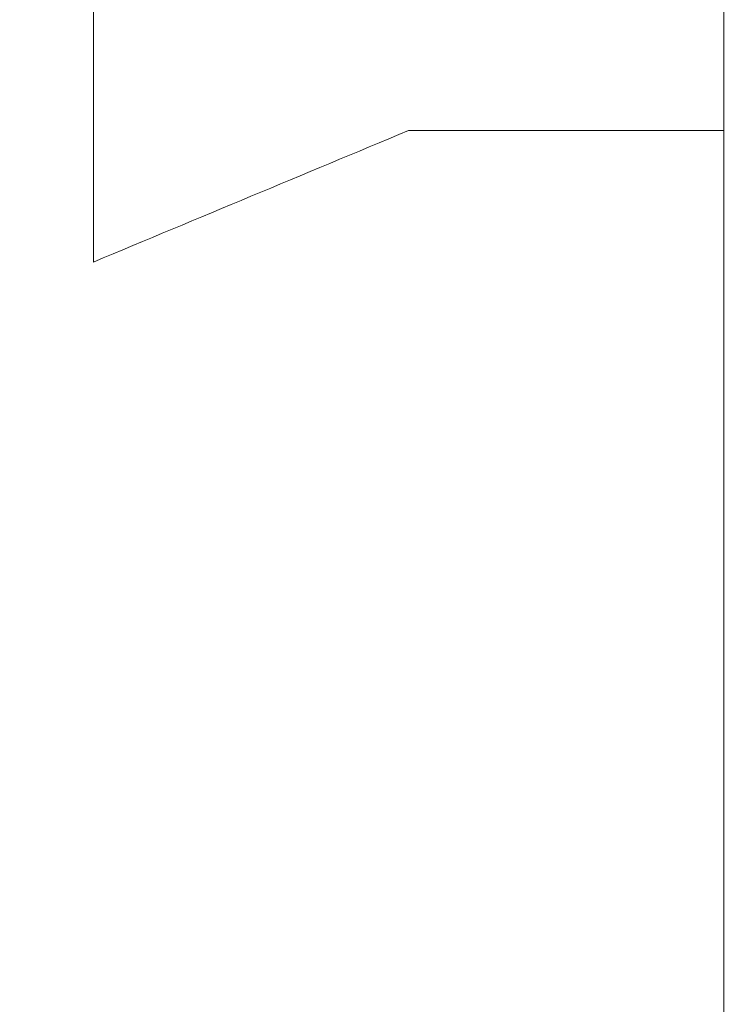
# Model space of a CAD drawing. Header units: millimetres. Extents: x 504 to 605, y 222 to 305.
# Tile 28 of 70: x 553.98 to 556.11, y 260.25 to 263.21. Entities that reach past the tile are written whole.
import ezdxf

# ---------------------------------------------------------------- set-up
doc = ezdxf.new("R2010")
doc.units = ezdxf.units.MM
doc.header["$LTSCALE"] = 0.03
doc.layers.get('0').update_dxf_attribs({"lineweight": 15})
doc.layers.add('1', color=7, linetype='Continuous', true_color=0xffffff)
doc.styles.get("Standard").update_dxf_attribs({"font": 'simsun.ttc', "width": 0.85})
doc.dimstyles.new('ISO-25', dxfattribs={"dimtxt": 2.5, "dimasz": 2, "dimexe": 1.3, "dimexo": 0.625, "dimtad": 1, "dimzin": 9, "dimdsep": 46, "dimtxsty": 'Standard', "dimblk": 'OPEN30', "dimcen": 2, "dimazin": 2, "dimtfac": 0.6, "dimtmove": 0, "dimatfit": 0, "dimldrblk": 'OPEN30', "dimfxl": 1, "dimtolj": 1, "dimarcsym": 0})

# ---------------------------------------------------------------- blocks, each defined once
blk = doc.blocks.new('_Open30')
at = {"color": 0, "linetype": 'ByBlock', "lineweight": -2}
for p, q in [((-1, 0.2679), (0, 0)), ((0, 0), (-1, -0.2679)), ((0, 0), (-1, 0))]:
    blk.add_line(p, q, dxfattribs=at)
blk = doc.blocks.new('*D7')
at = {"color": 0, "lineweight": -2}
for p, q in [((516.8392, 260.296), (516.8392, 302.8054)), ((573.828, 277.5134), (573.828, 302.8054)), ((518.8392, 301.5054), (571.828, 301.5054))]:
    blk.add_line(p, q, dxfattribs=at)
at = {"layer": 'Defpoints', "color": 0}
for p in [(573.828, 301.5054), (573.828, 276.8884), (516.8392, 259.671)]:
    blk.add_point(p, dxfattribs=at)
at = {"color": 0, "lineweight": -2, "xscale": 2, "yscale": 2, "zscale": 2, "rotation": 180}
blk.add_blockref('_Open30', (516.8392, 301.5054), dxfattribs=at)
at = {"color": 0, "lineweight": -2, "xscale": 2, "yscale": 2, "zscale": 2}
blk.add_blockref('_Open30', (573.828, 301.5054), dxfattribs=at)
at = {"color": 0, "insert": (545.3206, 303.3804), "char_height": 2.5, "attachment_point": 5}
blk.add_mtext('\\A1;56.99', dxfattribs=at)
blk = doc.blocks.new('A$C4323a73e')
at = {"layer": '1', "color": 7, "linetype": 'Continuous', "lineweight": 18}
for p, q in [((37.3636, 2.8121), (37.3636, 3.9962)), ((39.2636, 3.5935), (39.2636, 3.1998)), ((39.2636, 3.2083), (38.3136, 3.2083)), ((39.2636, -4.9618), (39.2636, 3.2083))]:
    blk.add_line(p, q, dxfattribs=at)
blk.add_ellipse((37.3636, -0.001), major_axis=(-44.4829, -18.647), ratio=0.053801, start_param=4.668487, end_param=4.689839, dxfattribs=at)

msp = doc.modelspace()

# ---------------------------------------------------------------- block references
msp.add_blockref('A$C4323a73e', (516.8371, 259.6709))

# ---------------------------------------------------------------- dimensions: what is measured, and where the dimension line sits
dim = msp.add_linear_dim(base=(573.828, 301.5054), p1=(516.8392, 259.671), p2=(573.828, 276.8884), dimstyle='ISO-25', override={"dimtmove": 0})
dim.commit()
dim.dimension.update_dxf_attribs({"geometry": '*D7', "text_midpoint": (545.3206, 301.5054), "dimtype": 128})

doc.saveas('drawing.dxf')
